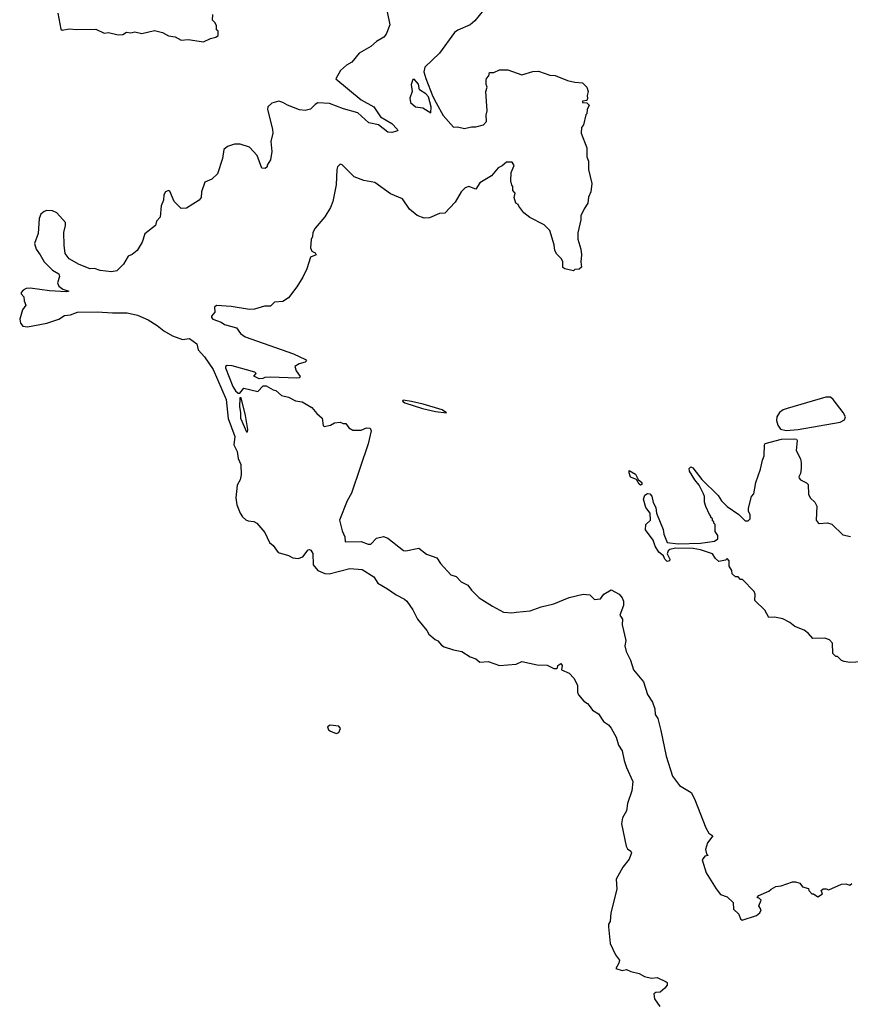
# Model space of a CAD drawing. Extents: x 2239781 to 2394849, y 665654 to 770575.
# Tile 67 of 147: x 2328760 to 2334708, y 695990 to 703038. Entities that reach past the tile are written whole.
import ezdxf

# ---------------------------------------------------------------- set-up
doc = ezdxf.new("R2010")
doc.units = 0

msp = doc.modelspace()

# ---------------------------------------------------------------- linework, layer by layer
at = {"layer": '0CON10XD'}
for points in [[(2329033.1, 703085), (2329055, 702970), (2329065, 702962.5), (2329115, 702973.3), (2329165, 702968.8), (2329305, 702971.2), (2329365, 702942.5), (2329395, 702946.7), (2329465, 702930), (2329497.5, 702932.5), (2329525, 702947.5), (2329555, 702943.3), (2329585, 702950.8), (2329635, 702938.8), (2329725, 702961.2), (2329782.5, 702945), (2329825, 702922.9), (2329873.3, 702915), (2329915, 702890.6), (2329965, 702896.5), (2330075, 702880), (2330125, 702902.5), (2330165, 702912.5), (2330180, 702925), (2330180, 702955), (2330170, 702965), (2330170, 702995), (2330160, 703015), (2330140, 703035), (2330142.5, 703075)], [(2331390.6, 703095), (2331410.9, 703000.9), (2331384.3, 702935), (2331366.9, 702913.1), (2331315, 702881.4), (2331274.3, 702845), (2331191.5, 702798.5), (2331138.2, 702735), (2331098.8, 702711.2), (2331056.7, 702673.3), (2331022.9, 702615), (2331204, 702464), (2331295.6, 702415), (2331343.4, 702343.4), (2331425, 702294.3), (2331463.8, 702255), (2331466.7, 702245), (2331460.7, 702239.3), (2331425, 702229.2), (2331395, 702232.5), (2331330, 702285), (2331260.4, 702300.4), (2331181.2, 702371.2), (2331079.1, 702399.1), (2330977.9, 702437.9), (2330895, 702442), (2330875, 702430), (2330843.1, 702396.9), (2330805, 702388.9), (2330763.1, 702393.1), (2330678.6, 702425), (2330645, 702446.2), (2330615, 702453.6), (2330565, 702440.4), (2330537.5, 702415), (2330534.4, 702395), (2330570, 702255), (2330572, 702225), (2330558, 702165), (2330566.2, 702095), (2330555.9, 702034.1), (2330533, 701997), (2330532.5, 701985), (2330518.3, 701971.7), (2330493.3, 701975), (2330460.8, 702065), (2330404.5, 702124.5), (2330337.9, 702147.9), (2330297.7, 702147.7), (2330249, 702131), (2330222.4, 702107.6), (2330212.5, 702045), (2330177.1, 701935), (2330135, 701897.1), (2330085, 701874), (2330060.6, 701805), (2330060, 701765), (2330043.8, 701745), (2329955, 701689.2), (2329915, 701685.8), (2329865, 701736), (2329835, 701810), (2329825, 701816), (2329804.4, 701805.6)], [(2332081.9, 703105), (2332019.7, 703030.3), (2331985, 703001.2), (2331896.4, 702963.6), (2331874.1, 702945.9), (2331765, 702798), (2331660.8, 702699.2), (2331653.9, 702665), (2331667.4, 702617.4), (2331717.3, 702487.3), (2331742.2, 702442.2), (2331792.3, 702352.3), (2331865, 702267.5), (2331895, 702270), (2331945, 702260), (2331995, 702272), (2332025, 702270.8), (2332080, 702285), (2332101.7, 702308.3), (2332100, 702355), (2332106.7, 702385), (2332097.5, 702525), (2332107.5, 702555), (2332100, 702575), (2332100, 702605), (2332103, 702617), (2332120, 702635), (2332125, 702660), (2332155, 702660), (2332195, 702680), (2332255, 702680), (2332355, 702642.5), (2332435, 702667.5), (2332475, 702670), (2332555, 702640), (2332595, 702637.5), (2332683, 702603), (2332735, 702590), (2332790, 702585), (2332820, 702555), (2332830, 702525), (2332823.3, 702495), (2332826.7, 702473.3), (2332820, 702460), (2332790, 702455), (2332790, 702445), (2332821.7, 702441.7), (2332837.5, 702425), (2332822.5, 702395), (2332820, 702365), (2332813, 702357), (2332797.5, 702285), (2332783, 702267), (2332780, 702225), (2332821.7, 702121.7), (2332820, 702055), (2332832.5, 702025), (2332832.5, 701965), (2332857.5, 701865), (2332850, 701805), (2332833, 701767), (2332827.5, 701725), (2332802.5, 701685), (2332777.5, 701635), (2332777.5, 701605), (2332757, 701513), (2332757, 701467), (2332777.5, 701395), (2332782.5, 701355), (2332777.5, 701305), (2332783.3, 701266.7), (2332767, 701253), (2332735, 701250), (2332725, 701240), (2332663.6, 701253.6), (2332650, 701265), (2332650, 701305), (2332640, 701325), (2332605, 701360), (2332592.5, 701385), (2332587, 701427), (2332555, 701530), (2332515, 701570), (2332413, 701623), (2332370, 701655), (2332333, 701703), (2332330, 701715), (2332312.5, 701725), (2332300, 701765), (2332307.5, 701795), (2332290, 701815), (2332290, 701845), (2332283, 701853), (2332277.5, 701885), (2332280, 701945), (2332300, 701995), (2332287, 702017), (2332245, 702017.5), (2332215, 701992.5), (2332185, 701977.5), (2332139.3, 701920.7), (2332055, 701870), (2332026.2, 701823.8), (2331975, 701844.2), (2331948.8, 701835), (2331920, 701805), (2331879.1, 701730.9), (2331805, 701653.3), (2331765, 701650), (2331695, 701620), (2331655, 701616.2), (2331605, 701636.7), (2331552, 701682)], [(2331705, 702370), (2331706, 702415), (2331686.7, 702486.7), (2331667.5, 702507.5), (2331623.3, 702535), (2331615, 702577.5), (2331585, 702612.5), (2331575, 702610), (2331562.5, 702575), (2331570, 702525), (2331553.9, 702476.1), (2331558, 702445), (2331593.3, 702415), (2331645.8, 702405.8), (2331705, 702370)], [(2331552, 701682), (2331500, 701755), (2331415, 701792), (2331301.7, 701871.7), (2331225, 701886.7), (2331153.9, 701913.9), (2331069.3, 701999.3), (2331055, 702002.5), (2331036.7, 701985), (2331030, 701965), (2331025.6, 701855), (2331003.2, 701736.8), (2330985.7, 701694.3), (2330944.4, 701625.6), (2330875, 701546.2), (2330858.8, 701515), (2330856.2, 701485), (2330846.7, 701465), (2330843.3, 701405), (2330850.7, 701380.7), (2330875, 701368), (2330883.3, 701355), (2330842.7, 701337.3), (2330815.8, 701254.2), (2330786.2, 701195), (2330743.3, 701125), (2330685, 701047.5), (2330645, 701021.2), (2330585, 701015.8), (2330555, 700986.7), (2330535, 700988), (2330511.7, 700988.3), (2330440, 700965), (2330405, 700964.4), (2330275, 700986), (2330168.3, 700991.7), (2330155, 700980), (2330156.7, 700945), (2330132.5, 700915), (2330132.5, 700905), (2330142.5, 700895), (2330202, 700872), (2330227.5, 700855), (2330311.9, 700831.9), (2330340.4, 700790.4), (2330375, 700768.4), (2330720.8, 700645), (2330806.7, 700605), (2330812.5, 700595), (2330805, 700587.5), (2330760, 700575), (2330730, 700555), (2330740, 700525), (2330767, 700483), (2330760, 700475), (2330745, 700472), (2330555, 700478.8), (2330515, 700477.5), (2330501.7, 700468.3), (2330475, 700466.7), (2330437.5, 700485), (2330453.3, 700505), (2330443.3, 700515), (2330280.4, 700559.6), (2330245, 700561.8), (2330234.7, 700555.2), (2330234.1, 700545), (2330285, 700413.3), (2330305, 700381.9), (2330325, 700364.2), (2330336.2, 700363.8), (2330365, 700400), (2330465, 700376.7), (2330503, 700417), (2330525, 700416.7), (2330575, 700387.5), (2330595, 700382.5), (2330635, 700347.5), (2330685, 700336.7), (2330735, 700310), (2330781.7, 700301.7), (2330852.3, 700262.3), (2330888.3, 700218.3), (2330926.7, 700185), (2330933.6, 700133.6), (2330940, 700125), (2330985, 700135.8), (2331015, 700151.2), (2331055, 700156.2), (2331075, 700147.5), (2331095, 700147.5), (2331117, 700117), (2331145, 700100), (2331205, 700100), (2331243.6, 700116.4), (2331270, 700115), (2331275.8, 700095), (2331255, 700001.2), (2331135, 699648), (2331105.9, 699594.1), (2331050.8, 699455), (2331069.3, 699379.3), (2331087.5, 699335), (2331090, 699300), (2331205, 699303.3), (2331255, 699284.4), (2331275, 699284.4), (2331313.9, 699326.1), (2331365, 699338.5), (2331395, 699326.7), (2331507.1, 699237.1), (2331525, 699235.5), (2331617.5, 699255), (2331671.7, 699211.7), (2331745.8, 699185.8), (2331774.2, 699144.2), (2331846.7, 699065), (2331885, 699053.3), (2331920, 699015), (2331969.3, 698989.3), (2331994, 698955), (2332049.1, 698899.1), (2332145, 698839.2), (2332225, 698798), (2332285, 698791.4), (2332314.3, 698795.7), (2332415, 698805.7), (2332495, 698834.4), (2332584.5, 698855.5), (2332695, 698901.2), (2332793.6, 698926.4), (2332841.7, 698921.7), (2332875, 698886.7), (2332918.3, 698891.7), (2332943.6, 698926.4), (2332995, 698957.5), (2333052.5, 698925), (2333075, 698900), (2333083.3, 698875), (2333083.3, 698845), (2333057.5, 698775), (2333077.5, 698747.5), (2333073.6, 698706.4), (2333099.2, 698595), (2333092.5, 698555), (2333101.9, 698515), (2333132.6, 698452.6), (2333155, 698384.2), (2333227.1, 698297.1), (2333255, 698207.5), (2333291.7, 698151.7), (2333308.6, 698105), (2333310, 698065), (2333328.2, 698035), (2333351.4, 697948.6), (2333389.4, 697765), (2333435, 697623.3), (2333485.6, 697555.6), (2333568.8, 697505), (2333591.7, 697461.7), (2333672.1, 697252.1), (2333694.1, 697214.1), (2333722.5, 697195), (2333686, 697145), (2333671.7, 697098.3), (2333677.5, 697067.5), (2333690, 697055), (2333665, 697050), (2333647.5, 697025), (2333675, 696930), (2333746.4, 696816.4), (2333777, 696777), (2333825, 696760), (2333868.3, 696718.3), (2333871.7, 696671.7), (2333910, 696635), (2333921.7, 696601.7), (2333932.5, 696592.5), (2334035, 696626.2), (2334060, 696645), (2334070, 696665), (2334053.3, 696695), (2334070, 696735), (2334058.3, 696748.3), (2334040, 696755), (2334051.7, 696768.3), (2334125, 696800), (2334140, 696815), (2334175, 696832.5), (2334211.7, 696838.3), (2334293, 696867), (2334315, 696867.5), (2334345, 696857.5), (2334365, 696830), (2334408.3, 696818.3), (2334410, 696805), (2334431.7, 696781.7), (2334445, 696780), (2334475, 696760), (2334508.3, 696781.7), (2334500, 696805), (2334513, 696817), (2334535, 696817.5), (2334555, 696810), (2334645, 696850), (2334675, 696852.5), (2334705, 696842.5), (2334717.5, 696855)], [(2329804.4, 701805.6), (2329791.9, 701785), (2329790, 701745), (2329773.3, 701705), (2329765.6, 701625), (2329740, 701595), (2329733.3, 701565), (2329656.2, 701505), (2329636.2, 701445), (2329600, 701385), (2329565, 701356.7), (2329537.5, 701345), (2329503, 701287), (2329455, 701240), (2329417, 701233), (2329335, 701243.3), (2329296.1, 701256.1), (2329263.9, 701253.9), (2329186.7, 701285), (2329115, 701326.2), (2329085.8, 701365), (2329078.1, 701425), (2329076.2, 701515), (2329088.6, 701565), (2329087.1, 701585), (2329026.4, 701655), (2328995, 701669.7), (2328955, 701670.9), (2328935, 701664.6), (2328912.1, 701645), (2328900, 701615), (2328891.5, 701508.5), (2328865.6, 701435), (2328876.7, 701395), (2328907.3, 701355), (2328935, 701303.5), (2328995, 701245.8), (2329039.7, 701219.7), (2329045, 701200), (2329030.6, 701155), (2329039.4, 701129.4), (2329069.3, 701109.3), (2329112.5, 701095), (2329095, 701090), (2328974.2, 701095.8), (2328835, 701116.6), (2328807.1, 701112.9), (2328785, 701102.5), (2328770, 701085), (2328769.2, 701075), (2328789.2, 701055), (2328792.3, 701025), (2328804.4, 700995), (2328779.2, 700960.8), (2328759.7, 700895), (2328766.4, 700866.4), (2328783.3, 700843.3), (2328815, 700838.7), (2328955, 700866.4), (2329040, 700895), (2329080.3, 700919.8), (2329123.7, 700926.3), (2329174.7, 700945.2), (2329315, 700946.2), (2329425, 700939.1), (2329528.6, 700938.6), (2329603.1, 700923.1), (2329678.8, 700888.8), (2329745, 700848.4), (2329791.2, 700811.2), (2329855, 700775.3), (2329925, 700749.2), (2329975, 700754.6), (2330027.6, 700717.6), (2330037.8, 700675), (2330083.8, 700623.8), (2330145, 700533.5), (2330238.1, 700318.1), (2330253.1, 700183.1), (2330300.3, 700055), (2330292.1, 699995), (2330316.6, 699946.6), (2330325, 699896), (2330342.8, 699852.8), (2330345, 699780), (2330337.6, 699745), (2330316.2, 699705), (2330307.9, 699615), (2330314.8, 699564.8), (2330337.6, 699505), (2330355, 699478.5), (2330378.1, 699458.1), (2330395, 699449.5), (2330435.9, 699445.9), (2330456.7, 699435), (2330515, 699366.2), (2330548.6, 699295), (2330575, 699274.2), (2330611.4, 699225), (2330685, 699202.5), (2330715, 699186.5), (2330755, 699180.5), (2330787.8, 699192.2), (2330825, 699243.8), (2330835, 699246), (2330845, 699241.2), (2330857.9, 699217.9), (2330860.6, 699135), (2330894.6, 699094.6), (2330944.6, 699074.6), (2330975, 699071.8), (2331125, 699108.2), (2331212, 699102), (2331295, 699050), (2331324, 699004), (2331394.7, 698964.7), (2331455, 698920), (2331515, 698890), (2331532.5, 698875), (2331574, 698814), (2331607.8, 698747.8), (2331676.3, 698666.3), (2331689.7, 698639.7), (2331735, 698600), (2331755, 698592.5), (2331780.5, 698560.5), (2331798.3, 698548.3), (2331865, 698526.7), (2331925.9, 698515.9), (2331985, 698476), (2332025, 698462), (2332055, 698438), (2332115, 698442.5), (2332195, 698414), (2332314.2, 698424.2), (2332355, 698442.5), (2332465, 698420), (2332536.4, 698416.4), (2332585, 698393.8), (2332605, 698392.5), (2332611.7, 698398.3), (2332612.5, 698415), (2332635, 698430), (2332643.3, 698415), (2332640, 698385), (2332695, 698359.2), (2332727.1, 698325), (2332754.2, 698274.2), (2332754.2, 698224.2), (2332761.2, 698205), (2332798.8, 698158.8), (2332825, 698144), (2332837.9, 698127.9), (2332861.2, 698095), (2332905, 698068.8), (2332941.2, 698015), (2332975, 697991.2), (2332995.7, 697965.7), (2333031.7, 697901.7), (2333048.8, 697845), (2333074.3, 697804.3), (2333087.1, 697735), (2333104.3, 697685), (2333150.8, 697585), (2333142.7, 697517.3), (2333112.1, 697427.9), (2333104.4, 697375), (2333075.9, 697324.1), (2333069.3, 697280.7), (2333101.7, 697121.7), (2333112.1, 697102.1), (2333136.7, 697085), (2333140, 697075), (2333125, 697028.6), (2333078.5, 696971.5), (2333030.5, 696885), (2333036.1, 696813.9), (2332993.5, 696645), (2332987.3, 696582.7), (2332976.2, 696563.8), (2332975.8, 696545), (2332987.3, 696425), (2333026.7, 696345), (2333054.4, 696305), (2333050.4, 696285), (2333028.8, 696245), (2333075, 696232.9), (2333105, 696238.8), (2333135, 696224.2), (2333195, 696211.2), (2333235, 696188.8), (2333285, 696176), (2333325, 696182.2), (2333389.7, 696149.7), (2333396.2, 696145), (2333396.1, 696126.1), (2333379.2, 696105), (2333345, 696076.2), (2333315, 696073.3), (2333300, 696065), (2333305, 696030), (2333343.3, 695975)], [(2330385, 700086.7), (2330391.7, 700088.3), (2330394.2, 700105), (2330377.3, 700205), (2330345, 700330), (2330335, 700330), (2330333.7, 700266.3), (2330342.1, 700225), (2330341.3, 700185), (2330385, 700086.7)], [(2331815, 700224.5), (2331784, 700245), (2331648.6, 700285), (2331564.3, 700305.7), (2331506.7, 700313.3), (2331502, 700308), (2331518, 700295), (2331645, 700254), (2331737.2, 700232.8), (2331815, 700224.5)], [(2334247.2, 700097.2), (2334335, 700104.9), (2334635, 700157.5), (2334666.8, 700173.2), (2334672, 700195), (2334657, 700225), (2334585, 700319.6), (2334565, 700334.7), (2334532.3, 700335), (2334255.7, 700255), (2334226.9, 700245), (2334200.8, 700225), (2334182.5, 700195), (2334178.3, 700168.3), (2334188.8, 700135), (2334207.3, 700107.3), (2334247.2, 700097.2)], [(2334789.3, 698440.7), (2334705, 698437.5), (2334663, 698443), (2334645, 698450), (2334615, 698480), (2334605, 698480), (2334581.7, 698501.7), (2334580, 698575), (2334558.3, 698598.3), (2334525, 698610), (2334438.3, 698608.3), (2334407.5, 698645), (2334378.3, 698668.3), (2334310, 698695), (2334275, 698722.5), (2334225, 698750), (2334165, 698761.2), (2334125, 698757.5), (2334095, 698810), (2334025, 698880), (2334027.5, 698925), (2334020, 698945), (2333935, 699030), (2333921.7, 699031.7), (2333905, 699050), (2333885, 699050), (2333861.7, 699071.7), (2333860, 699095), (2333840, 699125), (2333840, 699165), (2333825, 699180), (2333815, 699170), (2333765, 699160), (2333741.7, 699181.7), (2333720, 699215), (2333633.9, 699243.9), (2333583, 699253), (2333455, 699255.7), (2333415, 699245.6), (2333404, 699235), (2333396.7, 699215), (2333416.2, 699175), (2333412.5, 699165), (2333395, 699160), (2333380, 699175), (2333370, 699200), (2333335.5, 699225.5), (2333309.7, 699269.7), (2333295, 699312.5), (2333241.2, 699385), (2333244, 699425), (2333275.7, 699455), (2333274.3, 699504.3), (2333244, 699545), (2333227.5, 699605), (2333236.8, 699633.2), (2333255, 699646.2), (2333272.9, 699642.9), (2333286.5, 699626.5), (2333295, 699582.5), (2333314.4, 699545), (2333320.8, 699505), (2333368.6, 699388.6), (2333372.5, 699355), (2333395, 699294.4), (2333475, 699285.8), (2333635, 699291.4), (2333736.1, 699303.9), (2333758.3, 699321.7), (2333760, 699345), (2333740, 699375), (2333740, 699425), (2333730, 699435), (2333730, 699445), (2333721.7, 699451.7), (2333720, 699465), (2333710, 699475), (2333710, 699485), (2333700, 699495), (2333673, 699553), (2333662.5, 699585), (2333662.5, 699625), (2333656.2, 699645), (2333625.7, 699705.7), (2333593.1, 699743.1), (2333555.7, 699805), (2333554.3, 699825.7), (2333565, 699836.2), (2333579.7, 699829.7), (2333645, 699746.2), (2333761.7, 699631.7), (2333785, 699593.8), (2333825, 699553.3), (2333910, 699495), (2333955, 699450), (2333975, 699450), (2333990, 699465), (2333990, 699495), (2333978.3, 699518.3), (2333978.3, 699541.7), (2334000, 699625), (2334017, 699643), (2334030, 699725), (2334065, 699820), (2334078.8, 699885), (2334091.2, 699915), (2334093.3, 699995), (2334098.8, 700005), (2334215, 700036.1), (2334305, 700038.5), (2334322.5, 700035), (2334326.4, 700026.4), (2334320, 699955), (2334350, 699895), (2334356.7, 699865), (2334356.7, 699825), (2334351.7, 699788.3), (2334340, 699765), (2334342.5, 699755), (2334350, 699745), (2334395, 699722.5), (2334405, 699710), (2334408.3, 699638.3), (2334423.6, 699613.6), (2334452.5, 699585), (2334467.5, 699555), (2334462.5, 699455), (2334477, 699437), (2334485, 699432.5), (2334545, 699436.7), (2334575, 699427.5), (2334655, 699350), (2334708.3, 699338.3)], [(2333205, 699706.7), (2333195, 699712.5), (2333177.5, 699747.5), (2333134.3, 699764.3), (2333123.3, 699795), (2333125, 699810), (2333170, 699785), (2333187.5, 699747.5), (2333215.6, 699725.6), (2333215, 699710), (2333205, 699706.7)], [(2331025, 697928.4), (2331045, 697934.8), (2331057.8, 697965), (2331045, 697980.3), (2330982.9, 697987.1), (2330965, 697975.4), (2330971.2, 697955), (2330985.4, 697945), (2331025, 697928.4)]]:
    msp.add_lwpolyline(points, dxfattribs=at)

doc.saveas('drawing.dxf')
